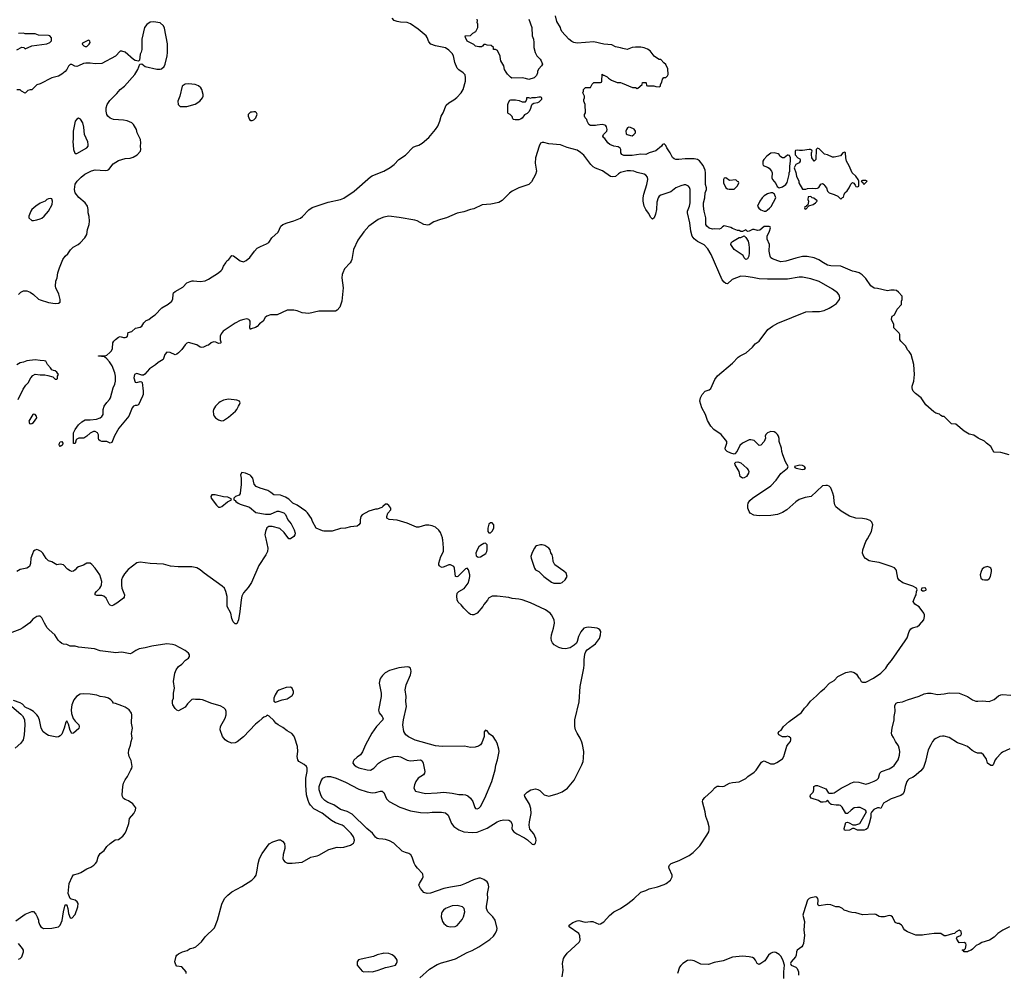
# Model space of a CAD drawing. Header units: inches. Extents: x 1793441 to 1900654, y 320892 to 470514.
# Tile 95 of 99: x 1865645 to 1877450, y 444804 to 456225. Entities that reach past the tile are written whole.
import ezdxf

# ---------------------------------------------------------------- set-up
doc = ezdxf.new("R2010")
doc.units = ezdxf.units.IN
doc.header["$MEASUREMENT"] = 0
for name, color, linetype in [('B8464', 7, 'Continuous'), ('B8465', 7, 'Continuous'), ('B8474', 7, 'Continuous'), ('B8475', 7, 'Continuous')]:
    doc.layers.add(name, color=color, linetype=linetype)

msp = doc.modelspace()

# ---------------------------------------------------------------- linework, layer by layer
at = {"layer": 'B8464', "color": 5}
for points, elevation in [([(1868595, 450000), (1868620, 449890), (1868616, 449850), (1868596, 449810), (1868510, 449682), (1868422, 449478), (1868383, 449417), (1868330, 449355), (1868310, 449312), (1868299, 449270), (1868286, 449130), (1868267, 449030), (1868250, 448982), (1868230, 448983), (1868205, 449005), (1868190, 449044), (1868175, 449110), (1868131, 449190), (1868131, 449310), (1868118, 449370), (1868099, 449410), (1868074, 449434), (1867855, 449590), (1867810, 449631), (1867770, 449653), (1867710, 449666), (1867544, 449664), (1867454, 449674), (1867370, 449698), (1867210, 449706), (1867090, 449723), (1867050, 449714), (1866947, 449633), (1866900, 449580), (1866877, 449543), (1866867, 449510), (1866866, 449446), (1866870, 449410), (1866900, 449330), (1866897, 449303), (1866888, 449290), (1866810, 449230), (1866770, 449205), (1866750, 449199), (1866730, 449205), (1866718, 449218), (1866680, 449290), (1866654, 449314), (1866630, 449322), (1866570, 449322), (1866550, 449330), (1866551, 449350), (1866565, 449370), (1866605, 449410), (1866619, 449430), (1866626, 449450), (1866628, 449490), (1866619, 449530), (1866604, 449570), (1866550, 449650), (1866510, 449694), (1866490, 449709), (1866450, 449709), (1866410, 449687), (1866350, 449665), (1866328, 449652), (1866311, 449630), (1866290, 449614), (1866270, 449609), (1866250, 449617), (1866219, 449639), (1866170, 449689), (1866130, 449699), (1866090, 449689), (1866030, 449724), (1865990, 449737), (1865964, 449764), (1865921, 449830), (1865902, 449850), (1865870, 449867), (1865850, 449872), (1865830, 449867), (1865810, 449853), (1865797, 449823), (1865780, 449770), (1865776, 449704), (1865761, 449670), (1865730, 449649), (1865650, 449634), (1865610, 449610)], 320), ([(1867642, 444790), (1867639, 444810), (1867590, 444869), (1867530, 444878), (1867515, 444895), (1867505, 444930), (1867521, 444999), (1867530, 445011), (1867550, 445026), (1867598, 445050), (1867653, 445067), (1867690, 445091), (1867730, 445099), (1867755, 445110), (1867824, 445170), (1867869, 445230), (1867982, 445338), (1868016, 445430), (1868070, 445622), (1868102, 445690), (1868139, 445730), (1868190, 445767), (1868310, 445833), (1868429, 445910), (1868461, 445939), (1868478, 445970), (1868492, 446030), (1868503, 446110), (1868521, 446170), (1868553, 446230), (1868637, 446343), (1868678, 446370), (1868750, 446391), (1868770, 446391), (1868797, 446377), (1868818, 446350), (1868825, 446310), (1868825, 446290), (1868803, 446217), (1868801, 446170), (1868807, 446147), (1868822, 446130), (1868854, 446114), (1868910, 446111), (1869030, 446125), (1869137, 446183), (1869170, 446194), (1869210, 446199), (1869230, 446208), (1869350, 446276), (1869450, 446304), (1869490, 446301), (1869530, 446304), (1869610, 446328), (1869648, 446352), (1869656, 446370), (1869658, 446390), (1869648, 446430), (1869619, 446470), (1869534, 446554), (1869510, 446570), (1869430, 446596), (1869383, 446623), (1869270, 446713), (1869170, 446765), (1869130, 446808), (1869117, 446830), (1869103, 446863), (1869085, 446930), (1869074, 447046), (1869076, 447130), (1869090, 447210), (1869092, 447252), (1869084, 447270), (1869057, 447297), (1868993, 447333), (1868979, 447350), (1868973, 447390), (1868978, 447450), (1868974, 447510), (1868944, 447610), (1868930, 447639), (1868907, 447667), (1868850, 447699), (1868800, 447740), (1868742, 447770), (1868715, 447790), (1868690, 447822), (1868635, 447875), (1868610, 447886), (1868594, 447870), (1868570, 447862), (1868550, 447849), (1868511, 447810), (1868470, 447779), (1868330, 447627), (1868254, 447566), (1868230, 447554), (1868190, 447550), (1868135, 447570), (1868110, 447590), (1868077, 447630), (1868049, 447710), (1868054, 447750), (1868109, 447850), (1868119, 447890), (1868122, 447930), (1868114, 447954), (1868094, 447974), (1868050, 447999), (1867950, 448026), (1867838, 448070), (1867810, 448076), (1867754, 448074), (1867730, 448079), (1867710, 448074), (1867656, 448024), (1867630, 447982), (1867550, 447938), (1867530, 447946), (1867510, 447966), (1867482, 448010), (1867475, 448030), (1867476, 448064), (1867489, 448090), (1867489, 448150), (1867502, 448210), (1867489, 448290), (1867505, 448390), (1867521, 448430), (1867549, 448470), (1867590, 448499), (1867633, 448547), (1867669, 448571), (1867679, 448590), (1867679, 448610), (1867669, 448630), (1867630, 448663), (1867510, 448725), (1867475, 448735), (1867410, 448742), (1867230, 448715), (1867150, 448694), (1867077, 448683), (1867038, 448662), (1866991, 448629), (1866970, 448624), (1866870, 448643), (1866790, 448635), (1866770, 448637), (1866610, 448660), (1866543, 448683), (1866350, 448704), (1866310, 448714), (1866250, 448716), (1866210, 448736), (1866170, 448739), (1866150, 448746), (1866125, 448765), (1866106, 448786), (1866065, 448850), (1865998, 448910), (1865976, 448936), (1865943, 448990), (1865910, 449055), (1865890, 449075), (1865870, 449075), (1865850, 449069), (1865803, 449037), (1865765, 448995), (1865684, 448936), (1865645, 448915), (1865456, 448844)], 340), ([(1870000, 448368), (1869996, 448364), (1869971, 448330), (1869961, 448310), (1869954, 448270), (1869978, 448150), (1869978, 448110), (1869945, 447946), (1869953, 447913), (1869991, 447870), (1870000, 447854)], 340), ([(1865597, 445423), (1865710, 445501), (1865790, 445532), (1865810, 445532), (1865840, 445500), (1865856, 445470), (1865871, 445430), (1865871, 445410), (1865885, 445370), (1865898, 445350), (1865917, 445337), (1865930, 445331), (1866030, 445334), (1866110, 445351), (1866131, 445369), (1866155, 445425), (1866170, 445530), (1866190, 445614), (1866210, 445614), (1866211, 445611), (1866223, 445570), (1866230, 445510), (1866250, 445458), (1866270, 445455), (1866310, 445496), (1866341, 445590), (1866345, 445630), (1866335, 445650), (1866310, 445669), (1866261, 445681), (1866249, 445689), (1866227, 445750), (1866239, 445870), (1866272, 445950), (1866290, 445971), (1866350, 445988), (1866378, 446002), (1866450, 446044), (1866496, 446064), (1866532, 446088), (1866553, 446107), (1866569, 446130), (1866586, 446190), (1866610, 446227), (1866657, 446263), (1866690, 446311), (1866729, 446350), (1866789, 446391), (1866830, 446396), (1866883, 446437), (1866909, 446471), (1866925, 446510), (1866953, 446590), (1866962, 446650), (1867012, 446708), (1867034, 446750), (1867036, 446776), (1867003, 446823), (1866950, 446861), (1866910, 446874), (1866890, 446889), (1866877, 446910), (1866873, 446933), (1866880, 447030), (1866890, 447070), (1866908, 447112), (1866936, 447150), (1866979, 447230), (1866989, 447250), (1866993, 447270), (1866983, 447343), (1866959, 447390), (1866949, 447430), (1866952, 447470), (1866973, 447527), (1866980, 447570), (1866992, 447610), (1866987, 447667), (1866996, 447730), (1866987, 447793), (1866989, 447890), (1866984, 447910), (1866959, 447950), (1866910, 447981), (1866870, 447999), (1866793, 448027), (1866769, 448029), (1866758, 448050), (1866738, 448070), (1866710, 448089), (1866670, 448102), (1866610, 448109), (1866570, 448125), (1866490, 448139), (1866410, 448144), (1866370, 448137), (1866324, 448110), (1866293, 448070), (1866270, 448010), (1866261, 447950), (1866266, 447906), (1866286, 447846), (1866310, 447815), (1866354, 447770), (1866357, 447750), (1866352, 447728), (1866290, 447673), (1866270, 447667), (1866250, 447702), (1866230, 447778), (1866210, 447818), (1866196, 447804), (1866179, 447730), (1866150, 447661), (1866130, 447638), (1866110, 447627), (1866090, 447625), (1866050, 447630), (1865990, 447645), (1865970, 447655), (1865928, 447688), (1865903, 447730), (1865881, 447830), (1865867, 447870), (1865850, 447893), (1865810, 447929), (1865770, 447956), (1865710, 447983), (1865677, 448017), (1865650, 448033), (1865570, 448061)], 360), ([(1865551, 447990), (1865659, 447899), (1865678, 447878), (1865696, 447850), (1865702, 447830), (1865705, 447770), (1865699, 447650), (1865688, 447590), (1865660, 447550), (1865590, 447492)], 360), ([(1870000, 447840), (1869998, 447830), (1869921, 447750), (1869865, 447670), (1869790, 447530), (1869753, 447447), (1869730, 447410), (1869690, 447382), (1869652, 447348), (1869642, 447330), (1869640, 447310), (1869653, 447290), (1869679, 447270), (1869710, 447257), (1869810, 447232), (1869850, 447229), (1869889, 447250), (1869945, 447310), (1869971, 447329), (1870000, 447342)], 340), ([(1870000, 446399), (1869950, 446403), (1869929, 446409), (1869910, 446424), (1869874, 446474), (1869808, 446528), (1869630, 446699), (1869570, 446733), (1869490, 446758), (1869411, 446810), (1869340, 446840), (1869303, 446863), (1869277, 446890), (1869259, 446919), (1869236, 446990), (1869236, 447030), (1869260, 447100), (1869280, 447130), (1869310, 447149), (1869330, 447153), (1869370, 447150), (1869440, 447130), (1869550, 447084), (1869710, 447000), (1869810, 446966), (1869870, 446957), (1869910, 446961), (1869970, 446976), (1869990, 446976), (1870000, 446967)], 320), ([(1865630, 444963), (1865649, 444971), (1865669, 444991), (1865689, 445050), (1865689, 445070), (1865679, 445090), (1865629, 445150)], 360), ([(1870000, 445029), (1869930, 445012), (1869887, 444993), (1869737, 444963), (1869707, 444953), (1869697, 444943), (1869691, 444929), (1869691, 444890), (1869750, 444816), (1869770, 444811), (1869830, 444814), (1869870, 444811), (1869930, 444827), (1870000, 444851)], 340)]:
    msp.add_lwpolyline(points, dxfattribs=dict(at, elevation=elevation))
at = {"layer": 'B8464', "color": 5, "elevation": 340}
msp.add_lwpolyline([(1868890, 448224), (1868841, 448219), (1868750, 448185), (1868731, 448170), (1868706, 448130), (1868692, 448090), (1868693, 448053), (1868710, 448042), (1868790, 448071), (1868850, 448081), (1868910, 448121), (1868929, 448150), (1868929, 448170), (1868910, 448209)], close=True, dxfattribs=at)
at = {"layer": 'B8465', "color": 5}
for points, elevation in [([(1865629, 452931), (1865660, 452960), (1865690, 452973), (1865730, 452976), (1865770, 452960), (1865810, 452930), (1865870, 452875), (1865890, 452865), (1865990, 452835), (1866070, 452822), (1866110, 452825), (1866130, 452838), (1866131, 452870), (1866115, 452935), (1866078, 453010), (1866073, 453030), (1866078, 453090), (1866092, 453130), (1866102, 453190), (1866120, 453250), (1866162, 453350), (1866190, 453391), (1866223, 453417), (1866254, 453466), (1866284, 453496), (1866344, 453530), (1866369, 453550), (1866425, 453610), (1866449, 453650), (1866459, 453710), (1866479, 453770), (1866481, 453810), (1866476, 453864), (1866467, 453910), (1866466, 453950), (1866456, 453990), (1866430, 454030), (1866354, 454094), (1866310, 454150), (1866301, 454190), (1866310, 454253), (1866332, 454290), (1866381, 454339), (1866427, 454373), (1866505, 454415), (1866550, 454426), (1866670, 454417), (1866698, 454422), (1866712, 454430), (1866764, 454496), (1866830, 454539), (1866910, 454562), (1866970, 454564), (1867004, 454576), (1867054, 454606), (1867093, 454650), (1867097, 454670), (1867093, 454710), (1867097, 454750), (1867095, 454790), (1867055, 454870), (1867047, 454907), (1867009, 454970), (1866988, 454990), (1866932, 455012), (1866890, 455020), (1866770, 455030), (1866730, 455044), (1866701, 455070), (1866688, 455090), (1866680, 455130), (1866681, 455170), (1866695, 455210), (1866725, 455255), (1866810, 455341), (1866850, 455387), (1866901, 455430), (1867025, 455570), (1867062, 455630), (1867087, 455693), (1867110, 455694), (1867150, 455665), (1867290, 455631), (1867329, 455631), (1867345, 455635), (1867375, 455665), (1867390, 455690), (1867414, 455790), (1867418, 455830), (1867415, 455935), (1867382, 456122), (1867369, 456150), (1867330, 456189), (1867250, 456199), (1867210, 456194), (1867170, 456169), (1867143, 456130), (1867111, 455990), (1867111, 455869), (1867103, 455837), (1867091, 455810), (1867082, 455738), (1867070, 455726), (1867030, 455735), (1867010, 455749), (1866910, 455835), (1866870, 455849), (1866850, 455849), (1866793, 455787), (1866630, 455701), (1866550, 455696), (1866490, 455704), (1866437, 455703), (1866410, 455699), (1866350, 455670), (1866330, 455665), (1866306, 455666), (1866270, 455689), (1866250, 455689), (1866230, 455669), (1866211, 455630), (1866190, 455605), (1866150, 455573), (1866110, 455549), (1866031, 455529), (1865890, 455455), (1865850, 455446), (1865790, 455386), (1865770, 455386), (1865744, 455376), (1865710, 455346), (1865668, 455368), (1865650, 455386), (1865610, 455386)], 320), ([(1865610, 455862), (1865670, 455894), (1865694, 455890), (1865710, 455874), (1865790, 455912), (1865970, 455934), (1866006, 455950), (1866026, 455970), (1866027, 456007), (1866006, 456030), (1865990, 456035), (1865870, 456038), (1865830, 456055), (1865710, 456055), (1865690, 456062), (1865630, 456059)], 320), ([(1870000, 453854), (1869944, 453830), (1869832, 453748), (1869770, 453680), (1869698, 453582), (1869648, 453470), (1869628, 453352), (1869619, 453330), (1869606, 453310), (1869541, 453239), (1869518, 453190), (1869511, 453170), (1869509, 453130), (1869524, 453010), (1869507, 452850), (1869482, 452778), (1869450, 452742), (1869430, 452731), (1869411, 452729), (1869230, 452730), (1869110, 452703), (1869030, 452712), (1868970, 452734), (1868930, 452742), (1868850, 452742), (1868730, 452686), (1868650, 452686), (1868608, 452672), (1868586, 452654), (1868565, 452610), (1868521, 452579), (1868492, 452548), (1868470, 452535), (1868421, 452519), (1868410, 452509), (1868402, 452530), (1868407, 452590), (1868406, 452610), (1868401, 452621), (1868392, 452632), (1868370, 452637), (1868332, 452630), (1868290, 452619), (1868230, 452588), (1868085, 452490), (1868061, 452459), (1868048, 452430), (1868048, 452388), (1868058, 452362), (1868058, 452350), (1868053, 452347), (1868030, 452344), (1867998, 452358), (1867970, 452362), (1867939, 452350), (1867910, 452324), (1867890, 452321), (1867850, 452301), (1867830, 452297), (1867810, 452301), (1867769, 452329), (1867670, 452353), (1867650, 452346), (1867630, 452329), (1867590, 452270), (1867550, 452230), (1867530, 452217), (1867509, 452209), (1867450, 452235), (1867410, 452238), (1867385, 452210), (1867365, 452150), (1867304, 452116), (1867273, 452087), (1867202, 452038), (1867146, 451974), (1867130, 451964), (1867110, 451962), (1867050, 451984), (1867030, 451977), (1867023, 451970), (1867015, 451930), (1867030, 451881), (1867050, 451875), (1867090, 451886), (1867105, 451885), (1867110, 451885), (1867114, 451874), (1867126, 451770), (1867125, 451730), (1867119, 451710), (1867070, 451609), (1867050, 451599), (1867030, 451598), (1867011, 451590), (1866994, 451570), (1866953, 451470), (1866834, 451326), (1866783, 451237), (1866750, 451158), (1866730, 451148), (1866689, 451169), (1866631, 451169), (1866610, 451175), (1866595, 451190), (1866589, 451210), (1866588, 451248), (1866578, 451270), (1866550, 451288), (1866530, 451289), (1866490, 451269), (1866448, 451232), (1866413, 451207), (1866352, 451208), (1866330, 451198), (1866322, 451190), (1866310, 451146), (1866290, 451146), (1866290, 451270), (1866309, 451310), (1866350, 451368), (1866390, 451403), (1866430, 451427), (1866490, 451427), (1866566, 451434), (1866610, 451451), (1866630, 451467), (1866644, 451490), (1866646, 451550), (1866657, 451590), (1866690, 451635), (1866723, 451670), (1866733, 451690), (1866765, 451810), (1866785, 451855), (1866794, 451890), (1866794, 451950), (1866786, 451990), (1866754, 452074), (1866723, 452123), (1866690, 452159), (1866662, 452182), (1866589, 452191), (1866590, 452194), (1866604, 452196), (1866670, 452194), (1866690, 452203), (1866725, 452235), (1866745, 452255), (1866757, 452283), (1866763, 452350), (1866773, 452370), (1866793, 452390), (1866830, 452420), (1866850, 452427), (1866890, 452415), (1866910, 452415), (1866920, 452420), (1866936, 452430), (1866947, 452473), (1866990, 452487), (1867033, 452527), (1867090, 452538), (1867109, 452551), (1867133, 452590), (1867150, 452607), (1867163, 452617), (1867194, 452630), (1867235, 452665), (1867270, 452685), (1867350, 452770), (1867426, 452814), (1867469, 452850), (1867482, 452878), (1867484, 452930), (1867490, 452950), (1867510, 452968), (1867600, 453020), (1867650, 453070), (1867688, 453088), (1867713, 453093), (1867730, 453096), (1867810, 453087), (1867870, 453096), (1867910, 453115), (1868030, 453190), (1868062, 453218), (1868073, 453230), (1868090, 453270), (1868117, 453310), (1868127, 453333), (1868151, 453349), (1868190, 453398), (1868210, 453396), (1868290, 453333), (1868330, 453324), (1868361, 453339), (1868405, 453375), (1868458, 453450), (1868490, 453486), (1868530, 453507), (1868604, 453536), (1868630, 453553), (1868667, 453610), (1868742, 453678), (1868777, 453750), (1868800, 453770), (1868850, 453790), (1868930, 453813), (1869010, 453847), (1869035, 453865), (1869110, 453947), (1869150, 453972), (1869344, 454036), (1869490, 454069), (1869530, 454085), (1869654, 454170), (1869850, 454341), (1869870, 454353), (1870000, 454404)], 280), ([(1865627, 451670), (1865686, 451794), (1865718, 451842), (1865747, 451873), (1865777, 451930), (1865801, 451959), (1865830, 451975), (1865890, 451967), (1865946, 451966), (1865981, 451961), (1866042, 451942), (1866070, 451914), (1866090, 451914), (1866096, 451924), (1866098, 451950), (1866108, 451970), (1866090, 451998), (1866070, 452015), (1866050, 452018), (1866030, 452028), (1866015, 452050), (1865977, 452090), (1865959, 452130), (1865937, 452137), (1865890, 452138), (1865830, 452147), (1865730, 452134), (1865690, 452118), (1865650, 452110), (1865610, 452089)], 320), ([(1870000, 450389), (1869985, 450375), (1869930, 450355), (1869910, 450355), (1869830, 450333), (1869751, 450290), (1869736, 450270), (1869725, 450230), (1869725, 450190), (1869712, 450170), (1869690, 450154), (1869610, 450144), (1869550, 450129), (1869490, 450124), (1869390, 450093), (1869293, 450093), (1869277, 450097), (1869198, 450130), (1869155, 450210), (1869143, 450243), (1869094, 450314), (1869074, 450334), (1868970, 450404), (1868918, 450430), (1868870, 450478), (1868830, 450502), (1868770, 450524), (1868690, 450529), (1868657, 450557), (1868619, 450579), (1868527, 450607), (1868478, 450630), (1868455, 450655), (1868439, 450730), (1868417, 450757), (1868406, 450766), (1868352, 450788), (1868310, 450798), (1868292, 450770), (1868299, 450730), (1868301, 450650), (1868291, 450590), (1868290, 450546), (1868275, 450525), (1868232, 450508), (1868214, 450490), (1868214, 450470), (1868230, 450462), (1868238, 450450), (1868266, 450430), (1868290, 450417), (1868399, 450379), (1868477, 450317), (1868590, 450298), (1868650, 450296), (1868730, 450331), (1868750, 450331), (1868811, 450311), (1868830, 450292), (1868859, 450230), (1868901, 450181), (1868937, 450110), (1868947, 450070), (1868943, 450050), (1868930, 450029), (1868890, 450001), (1868870, 450003), (1868816, 450076), (1868763, 450123), (1868670, 450149), (1868630, 450147), (1868609, 450131), (1868590, 450090), (1868585, 450050), (1868595, 450000)], 320)]:
    msp.add_lwpolyline(points, dxfattribs=dict(at, elevation=elevation))
for points, elevation in [([(1866470, 455978), (1866398, 455942), (1866394, 455930), (1866414, 455910), (1866430, 455902), (1866450, 455905), (1866478, 455930), (1866488, 455950), (1866487, 455967), (1866476, 455976)], 320), ([(1867670, 455458), (1867628, 455452), (1867591, 455429), (1867563, 455310), (1867541, 455250), (1867545, 455210), (1867570, 455185), (1867650, 455184), (1867750, 455213), (1867805, 455250), (1867836, 455290), (1867843, 455310), (1867843, 455330), (1867830, 455388), (1867816, 455410), (1867790, 455432), (1867750, 455449)], 320), ([(1868450, 455122), (1868430, 455115), (1868410, 455115), (1868385, 455090), (1868385, 455070), (1868398, 455030), (1868417, 455017), (1868430, 455016), (1868450, 455025), (1868475, 455050), (1868492, 455092), (1868482, 455110), (1868470, 455119)], 320), ([(1866350, 455044), (1866330, 455034), (1866311, 455010), (1866284, 454890), (1866285, 454790), (1866280, 454770), (1866289, 454670), (1866306, 454626), (1866310, 454622), (1866330, 454622), (1866450, 454688), (1866464, 454710), (1866467, 454730), (1866460, 454760), (1866423, 454850), (1866415, 454935), (1866403, 454990), (1866374, 455034)], 340), ([(1866010, 454082), (1865990, 454079), (1865972, 454070), (1865950, 454049), (1865890, 454024), (1865838, 453990), (1865791, 453950), (1865778, 453930), (1865754, 453870), (1865754, 453850), (1865790, 453818), (1865810, 453818), (1865850, 453827), (1865890, 453836), (1865910, 453846), (1865939, 453870), (1865992, 453928), (1866033, 454010), (1866039, 454050), (1866030, 454078)], 340), ([(1868150, 451676), (1868090, 451662), (1868050, 451644), (1868031, 451630), (1867994, 451590), (1867967, 451550), (1867963, 451530), (1867967, 451490), (1867976, 451470), (1867991, 451450), (1868030, 451426), (1868063, 451417), (1868090, 451418), (1868150, 451461), (1868233, 451530), (1868250, 451550), (1868268, 451592), (1868281, 451610), (1868289, 451630), (1868282, 451650), (1868250, 451665)], 320), ([(1865810, 451497), (1865801, 451490), (1865756, 451410), (1865762, 451382), (1865770, 451378), (1865790, 451382), (1865810, 451395), (1865849, 451450), (1865845, 451470), (1865830, 451492)], 320), ([(1866130, 451109), (1866120, 451120), (1866118, 451130), (1866123, 451150), (1866130, 451164), (1866150, 451170), (1866162, 451150), (1866158, 451130), (1866150, 451119)], 280), ([(1867950, 450529), (1867935, 450510), (1867939, 450490), (1868003, 450403), (1868030, 450382), (1868050, 450379), (1868070, 450388), (1868137, 450443), (1868186, 450470), (1868182, 450482), (1868140, 450500), (1868090, 450506), (1867990, 450527)], 320)]:
    msp.add_lwpolyline(points, close=True, dxfattribs=dict(at, elevation=elevation))
at = {"layer": 'B8474', "color": 5}
for points, elevation in [([(1870000, 446967), (1870010, 446959), (1870042, 446882), (1870075, 446850), (1870204, 446784), (1870330, 446740), (1870450, 446720), (1870530, 446718), (1870590, 446724), (1870704, 446724), (1870750, 446715), (1870780, 446690), (1870821, 446590), (1870851, 446551), (1870910, 446512), (1870970, 446490), (1871070, 446480), (1871130, 446484), (1871250, 446532), (1871370, 446607), (1871410, 446626), (1871450, 446633), (1871510, 446630), (1871530, 446616), (1871544, 446590), (1871549, 446570), (1871546, 446530), (1871553, 446510), (1871570, 446490), (1871604, 446464), (1871698, 446418), (1871733, 446393), (1871790, 446339), (1871810, 446335), (1871830, 446352), (1871836, 446384), (1871834, 446410), (1871810, 446465), (1871762, 446522), (1871753, 446570), (1871757, 446610), (1871778, 446710), (1871775, 446770), (1871758, 446818), (1871701, 446910), (1871699, 446930), (1871703, 446937), (1871730, 446963), (1871775, 446990), (1871830, 447003), (1871857, 446997), (1871883, 446983), (1871932, 446930), (1871990, 446915), (1872090, 446942), (1872150, 446967), (1872213, 447010), (1872292, 447108), (1872386, 447290), (1872399, 447330), (1872406, 447370), (1872407, 447450), (1872394, 447534), (1872385, 447565), (1872364, 447610), (1872327, 447670), (1872310, 447710), (1872301, 447750), (1872302, 447830), (1872352, 448048), (1872364, 448230), (1872410, 448450), (1872414, 448490), (1872412, 448550), (1872421, 448619), (1872433, 448650), (1872450, 448670), (1872550, 448743), (1872595, 448805), (1872609, 448850), (1872614, 448890), (1872602, 448910), (1872584, 448924), (1872569, 448929), (1872470, 448942), (1872440, 448940), (1872410, 448930), (1872373, 448887), (1872345, 448830), (1872330, 448770), (1872319, 448750), (1872294, 448726), (1872246, 448694), (1872190, 448683), (1872150, 448685), (1872110, 448697), (1872053, 448730), (1872033, 448753), (1872020, 448780), (1872016, 448810), (1872021, 448850), (1872046, 448930), (1872056, 448990), (1872052, 449030), (1872021, 449090), (1872003, 449110), (1871950, 449150), (1871770, 449234), (1871670, 449268), (1871630, 449277), (1871550, 449287), (1871510, 449298), (1871370, 449315), (1871310, 449312), (1871266, 449290), (1871253, 449267), (1871210, 449215), (1871196, 449190), (1871130, 449108), (1871091, 449089), (1871070, 449089), (1871050, 449095), (1871028, 449110), (1870969, 449170), (1870939, 449210), (1870902, 449242), (1870889, 449270), (1870885, 449315), (1870889, 449350), (1870909, 449371), (1870973, 449407), (1871021, 449470), (1871035, 449510), (1871041, 449550), (1871041, 449570), (1871024, 449630), (1871010, 449649), (1870990, 449642), (1870898, 449550), (1870884, 449544), (1870869, 449550), (1870859, 449650), (1870849, 449670), (1870809, 449689), (1870790, 449689), (1870735, 449664), (1870710, 449659), (1870690, 449665), (1870677, 449677), (1870669, 449690), (1870669, 449711), (1870696, 449790), (1870725, 449850), (1870726, 449894), (1870718, 449990), (1870716, 450000)], 320), ([(1872148, 444750), (1872162, 444830), (1872152, 444910), (1872166, 444970), (1872176, 444990), (1872210, 445035), (1872353, 445167), (1872364, 445190), (1872362, 445242), (1872349, 445269), (1872234, 445350), (1872234, 445370), (1872278, 445402), (1872330, 445421), (1872350, 445424), (1872426, 445406), (1872490, 445415), (1872515, 445415), (1872590, 445383), (1872610, 445385), (1872650, 445410), (1872716, 445484), (1872770, 445529), (1872850, 445570), (1872938, 445630), (1873010, 445687), (1873090, 445764), (1873150, 445784), (1873190, 445804), (1873290, 445828), (1873370, 445858), (1873394, 445870), (1873449, 445910), (1873468, 445950), (1873469, 445970), (1873433, 446050), (1873429, 446070), (1873434, 446090), (1873455, 446110), (1873550, 446144), (1873670, 446205), (1873718, 446242), (1873798, 446322), (1873884, 446450), (1873906, 446490), (1873912, 446512), (1873910, 446550), (1873894, 446610), (1873871, 446671), (1873865, 446730), (1873832, 446848), (1873837, 446870), (1873861, 446899), (1873938, 446970), (1873982, 447018), (1874006, 447034), (1874030, 447037), (1874070, 447030), (1874090, 447035), (1874155, 447070), (1874190, 447079), (1874270, 447086), (1874350, 447126), (1874376, 447150), (1874450, 447202), (1874474, 447226), (1874537, 447323), (1874550, 447332), (1874570, 447338), (1874645, 447305), (1874670, 447302), (1874690, 447305), (1874721, 447319), (1874790, 447364), (1874808, 447392), (1874844, 447516), (1874859, 447541), (1874886, 447570), (1874892, 447590), (1874889, 447610), (1874870, 447629), (1874850, 447634), (1874830, 447629), (1874790, 447629), (1874746, 447650), (1874738, 447670), (1874748, 447690), (1874773, 447707), (1874802, 447750), (1874870, 447813), (1875020, 447920), (1875054, 447970), (1875090, 448005), (1875125, 448055), (1875200, 448120), (1875249, 448170), (1875295, 448205), (1875354, 448270), (1875410, 448303), (1875455, 448350), (1875550, 448399), (1875611, 448411), (1875650, 448398), (1875677, 448377), (1875700, 448340), (1875712, 448330), (1875734, 448290), (1875750, 448282), (1875790, 448282), (1875882, 448330), (1875970, 448391), (1875991, 448409), (1876028, 448452), (1876053, 448490), (1876097, 448543), (1876262, 448778), (1876284, 448816), (1876310, 448890), (1876330, 448921), (1876350, 448933), (1876410, 448951), (1876433, 448970), (1876484, 449030), (1876493, 449070), (1876493, 449090), (1876486, 449110), (1876430, 449184), (1876376, 449216), (1876358, 449250), (1876382, 449310), (1876395, 449330), (1876398, 449370), (1876406, 449390), (1876398, 449410), (1876355, 449435), (1876235, 449475), (1876190, 449504), (1876173, 449530), (1876159, 449619), (1876154, 449630), (1876132, 449652), (1876095, 449670), (1875950, 449718), (1875868, 449728), (1875830, 449738), (1875787, 449767), (1875766, 449790), (1875751, 449830), (1875752, 449870), (1875790, 449968), (1875808, 450000)], 280), ([(1870000, 447342), (1870070, 447374), (1870130, 447390), (1870170, 447394), (1870209, 447389), (1870290, 447348), (1870330, 447341), (1870452, 447350), (1870470, 447338), (1870482, 447310), (1870501, 447210), (1870499, 447190), (1870486, 447170), (1870424, 447130), (1870393, 447090), (1870377, 447050), (1870371, 447010), (1870390, 446976), (1870510, 446946), (1870650, 446954), (1870730, 446964), (1870830, 446953), (1870910, 446936), (1870957, 446937), (1870990, 446932), (1871019, 446919), (1871050, 446890), (1871078, 446850), (1871100, 446780), (1871110, 446767), (1871130, 446765), (1871150, 446774), (1871170, 446791), (1871222, 446890), (1871305, 447090), (1871345, 447230), (1871352, 447288), (1871374, 447350), (1871392, 447450), (1871390, 447478), (1871370, 447550), (1871350, 447589), (1871322, 447630), (1871278, 447658), (1871250, 447698), (1871230, 447706), (1871213, 447687), (1871212, 447630), (1871185, 447555), (1871171, 447530), (1871146, 447514), (1871105, 447505), (1871050, 447501), (1870976, 447516), (1870710, 447510), (1870630, 447518), (1870388, 447588), (1870306, 447626), (1870275, 447650), (1870252, 447690), (1870238, 447770), (1870245, 447830), (1870281, 447990), (1870276, 448050), (1870277, 448110), (1870267, 448190), (1870270, 448210), (1870280, 448250), (1870331, 448370), (1870338, 448410), (1870335, 448435), (1870329, 448450), (1870310, 448461), (1870290, 448466), (1870190, 448456), (1870079, 448421), (1870027, 448393), (1870000, 448368)], 340), ([(1877516, 447484), (1877430, 447445), (1877411, 447430), (1877355, 447370), (1877341, 447350), (1877315, 447290), (1877310, 447285), (1877290, 447283), (1877250, 447310), (1877238, 447358), (1877202, 447410), (1877178, 447430), (1877130, 447432), (1877102, 447442), (1877064, 447464), (1877007, 447510), (1876950, 447535), (1876890, 447554), (1876790, 447618), (1876730, 447635), (1876710, 447636), (1876678, 447630), (1876630, 447609), (1876610, 447596), (1876588, 447572), (1876570, 447530), (1876536, 447470), (1876506, 447330), (1876481, 447259), (1876450, 447221), (1876369, 447151), (1876350, 447138), (1876310, 447124), (1876292, 447108), (1876281, 447090), (1876261, 447030), (1876251, 446970), (1876237, 446943), (1876210, 446924), (1876095, 446885), (1876031, 446849), (1876002, 446830), (1875970, 446769), (1875950, 446778), (1875930, 446778), (1875884, 446756), (1875856, 446724), (1875851, 446709), (1875850, 446666), (1875830, 446588), (1875810, 446530), (1875790, 446515), (1875770, 446509), (1875710, 446507), (1875690, 446510), (1875650, 446529), (1875631, 446529), (1875592, 446510), (1875550, 446504), (1875535, 446510), (1875530, 446530), (1875550, 446602), (1875570, 446605), (1875590, 446598), (1875632, 446572), (1875670, 446571), (1875718, 446590), (1875798, 446730), (1875786, 446750), (1875720, 446780), (1875690, 446782), (1875650, 446775), (1875612, 446750), (1875570, 446708), (1875550, 446708), (1875506, 446786), (1875485, 446805), (1875470, 446809), (1875434, 446806), (1875374, 446814), (1875355, 446830), (1875348, 446848), (1875330, 446866), (1875311, 446849), (1875278, 446842), (1875250, 446843), (1875224, 446864), (1875135, 446890), (1875124, 446910), (1875125, 446930), (1875158, 446962), (1875167, 446990), (1875168, 447030), (1875190, 447045), (1875210, 447044), (1875310, 447002), (1875340, 446960), (1875350, 446952), (1875390, 446951), (1875410, 446956), (1875495, 447010), (1875575, 447050), (1875608, 447072), (1875650, 447088), (1875705, 447085), (1875790, 447061), (1875830, 447071), (1875890, 447095), (1875922, 447110), (1875941, 447130), (1875958, 447190), (1875978, 447210), (1876070, 447243), (1876110, 447266), (1876130, 447285), (1876176, 447350), (1876192, 447408), (1876197, 447450), (1876191, 447491), (1876181, 447521), (1876147, 447570), (1876121, 447621), (1876100, 447650), (1876096, 447670), (1876106, 447730), (1876131, 447830), (1876131, 447870), (1876140, 447930), (1876137, 448003), (1876152, 448030), (1876170, 448038), (1876230, 448046), (1876289, 448071), (1876430, 448114), (1876490, 448144), (1876530, 448152), (1876572, 448152), (1876650, 448135), (1876730, 448142), (1876790, 448156), (1876910, 448150), (1877010, 448112), (1877070, 448071), (1877110, 448056), (1877133, 448053), (1877190, 448058), (1877270, 448050), (1877330, 448076), (1877382, 448118), (1877410, 448130), (1877430, 448133), (1877530, 448126)], 260), ([(1870000, 447854), (1870002, 447850), (1870000, 447840)], 340), ([(1870443, 444737), (1870558, 444842), (1870650, 444898), (1870701, 444919), (1870790, 444940), (1870870, 444967), (1871010, 445041), (1871070, 445066), (1871150, 445108), (1871281, 445199), (1871324, 445236), (1871350, 445275), (1871366, 445310), (1871370, 445330), (1871345, 445430), (1871319, 445470), (1871256, 445530), (1871241, 445570), (1871241, 445599), (1871256, 445690), (1871253, 445750), (1871270, 445830), (1871261, 445870), (1871248, 445890), (1871210, 445916), (1871170, 445931), (1871150, 445932), (1871086, 445914), (1870990, 445868), (1870930, 445844), (1870810, 445826), (1870730, 445808), (1870570, 445753), (1870530, 445749), (1870490, 445762), (1870452, 445810), (1870432, 445850), (1870438, 445870), (1870475, 445930), (1870481, 445950), (1870479, 445979), (1870476, 445990), (1870414, 446054), (1870387, 446087), (1870374, 446114), (1870350, 446186), (1870333, 446213), (1870310, 446228), (1870270, 446239), (1870230, 446257), (1870131, 446351), (1870080, 446380), (1870030, 446396), (1870000, 446399)], 320), ([(1877511, 445350), (1877431, 445309), (1877371, 445270), (1877330, 445226), (1877271, 445190), (1877179, 445161), (1877150, 445141), (1877114, 445126), (1877070, 445082), (1877052, 445070), (1877021, 445059), (1877010, 445049), (1876990, 445048), (1876970, 445048), (1876962, 445062), (1876946, 445070), (1876950, 445074), (1876970, 445074), (1876986, 445090), (1876993, 445133), (1876988, 445150), (1876970, 445162), (1876910, 445158), (1876880, 445200), (1876878, 445210), (1876886, 445230), (1876918, 445242), (1876928, 445250), (1876935, 445265), (1876934, 445294), (1876910, 445308), (1876874, 445290), (1876852, 445268), (1876827, 445267), (1876750, 445242), (1876730, 445242), (1876690, 445269), (1876610, 445269), (1876490, 445255), (1876469, 445249), (1876390, 445249), (1876288, 445290), (1876258, 445310), (1876242, 445330), (1876230, 445358), (1876218, 445370), (1876190, 445388), (1876169, 445389), (1876143, 445403), (1876110, 445468), (1876090, 445482), (1876070, 445484), (1876011, 445469), (1875970, 445469), (1875950, 445475), (1875910, 445499), (1875890, 445502), (1875750, 445493), (1875670, 445519), (1875622, 445522), (1875590, 445529), (1875570, 445539), (1875529, 445549), (1875509, 445569), (1875470, 445589), (1875429, 445589), (1875370, 445615), (1875330, 445616), (1875230, 445602), (1875218, 445610), (1875216, 445616), (1875219, 445670), (1875214, 445690), (1875204, 445704), (1875190, 445709), (1875130, 445697), (1875111, 445689), (1875091, 445669), (1875041, 445519), (1875036, 445490), (1875054, 445414), (1875047, 445310), (1875056, 445250), (1875041, 445150), (1875035, 445130), (1875022, 445110), (1874967, 445070), (1874957, 445050), (1874954, 445010), (1874946, 444990), (1874894, 444930), (1874886, 444910), (1874893, 444890), (1874950, 444865), (1874968, 444848), (1874982, 444810), (1874984, 444770)], 280), ([(1870000, 444851), (1870030, 444861), (1870072, 444868), (1870149, 444891), (1870162, 444910), (1870169, 444930), (1870169, 444950), (1870159, 444970), (1870142, 444990), (1870110, 445013), (1870070, 445029), (1870012, 445032), (1870000, 445029)], 340), ([(1874805, 444730), (1874806, 444810), (1874813, 444890), (1874800, 444940), (1874774, 444994), (1874750, 445019), (1874710, 445040), (1874690, 445044), (1874670, 445041), (1874646, 445030), (1874623, 445010), (1874578, 444942), (1874530, 444908), (1874510, 444899), (1874488, 444908), (1874467, 444950), (1874450, 444969), (1874430, 444982), (1874390, 444991), (1874310, 444996), (1874190, 444984), (1874080, 444941), (1873970, 444920), (1873902, 444898), (1873810, 444900), (1873730, 444940), (1873690, 444949), (1873650, 444944), (1873597, 444910), (1873570, 444884), (1873556, 444864), (1873530, 444790)], 280)]:
    msp.add_lwpolyline(points, dxfattribs=dict(at, elevation=elevation))
for points, elevation in [([(1871230, 449948), (1871210, 449944), (1871170, 449921), (1871150, 449904), (1871128, 449870), (1871114, 449830), (1871119, 449799), (1871128, 449788), (1871142, 449782), (1871170, 449785), (1871233, 449827), (1871244, 449850), (1871249, 449870), (1871249, 449929)], 320), ([(1871910, 449929), (1871890, 449929), (1871843, 449917), (1871830, 449909), (1871816, 449890), (1871790, 449838), (1871775, 449790), (1871776, 449770), (1871787, 449747), (1871817, 449650), (1871831, 449631), (1871871, 449610), (1871930, 449551), (1872022, 449482), (1872050, 449471), (1872090, 449468), (1872129, 449471), (1872150, 449479), (1872184, 449510), (1872209, 449550), (1872195, 449590), (1872170, 449614), (1872062, 449690), (1872039, 449730), (1872038, 449778), (1872029, 449810), (1872014, 449834), (1872004, 449870), (1871989, 449890), (1871940, 449920)], 320), ([(1877250, 449669), (1877210, 449659), (1877184, 449636), (1877171, 449610), (1877161, 449570), (1877167, 449530), (1877190, 449515), (1877211, 449511), (1877250, 449511), (1877270, 449523), (1877285, 449550), (1877297, 449610), (1877297, 449630), (1877290, 449648), (1877278, 449658)], 280), ([(1876490, 449414), (1876462, 449410), (1876452, 449390), (1876470, 449378), (1876490, 449378), (1876510, 449386), (1876515, 449390), (1876508, 449410)], 280), ([(1870890, 445605), (1870830, 445601), (1870751, 445570), (1870725, 445550), (1870711, 445530), (1870702, 445510), (1870699, 445470), (1870715, 445415), (1870730, 445390), (1870770, 445357), (1870810, 445348), (1870865, 445355), (1870890, 445364), (1870950, 445439), (1870965, 445470), (1870981, 445530), (1870973, 445570), (1870954, 445590)], 340)]:
    msp.add_lwpolyline(points, close=True, dxfattribs=dict(at, elevation=elevation))
at = {"layer": 'B8475', "color": 5}
for points, elevation in [([(1870000, 454404), (1870010, 454408), (1870087, 454453), (1870133, 454490), (1870190, 454550), (1870270, 454600), (1870363, 454697), (1870390, 454710), (1870430, 454722), (1870470, 454744), (1870550, 454814), (1870631, 454909), (1870658, 454950), (1870682, 455010), (1870698, 455070), (1870721, 455110), (1870759, 455201), (1870789, 455230), (1870850, 455266), (1870886, 455294), (1870938, 455350), (1870961, 455390), (1870991, 455490), (1870991, 455530), (1870984, 455564), (1870961, 455590), (1870910, 455624), (1870890, 455644), (1870862, 455710), (1870846, 455790), (1870830, 455818), (1870790, 455861), (1870750, 455888), (1870631, 455911), (1870573, 455933), (1870550, 455961), (1870531, 456010), (1870518, 456030), (1870422, 456110), (1870330, 456175), (1870289, 456191), (1870210, 456195), (1870170, 456202), (1870136, 456216), (1870110, 456242)], 280), ([(1871751, 456230), (1871786, 456130), (1871791, 456031), (1871805, 455990), (1871811, 455950), (1871811, 455890), (1871826, 455830), (1871845, 455790), (1871885, 455750), (1871898, 455730), (1871912, 455690), (1871902, 455670), (1871870, 455638), (1871852, 455610), (1871852, 455590), (1871842, 455558), (1871814, 455530), (1871750, 455509), (1871710, 455522), (1871670, 455529), (1871546, 455526), (1871530, 455535), (1871492, 455572), (1871476, 455596), (1871459, 455630), (1871449, 455670), (1871415, 455730), (1871408, 455752), (1871407, 455787), (1871375, 455855), (1871350, 455866), (1871327, 455867), (1871326, 455890), (1871296, 455916), (1871250, 455918), (1871230, 455926), (1871210, 455926), (1871193, 455907), (1871180, 455900), (1871150, 455898), (1871110, 455909), (1871089, 455929), (1871010, 455968), (1870988, 456010), (1870987, 456033), (1871050, 456034), (1871076, 456064), (1871115, 456085), (1871138, 456130), (1871138, 456170), (1871128, 456190), (1871135, 456210), (1871128, 456232)], 260), ([(1877510, 451009), (1877410, 451035), (1877330, 451042), (1877315, 451055), (1877289, 451110), (1877235, 451150), (1877213, 451173), (1877135, 451210), (1877085, 451245), (1877030, 451256), (1876970, 451290), (1876870, 451374), (1876818, 451378), (1876730, 451468), (1876708, 451468), (1876690, 451478), (1876674, 451494), (1876630, 451509), (1876603, 451523), (1876510, 451609), (1876452, 451692), (1876384, 451744), (1876359, 451770), (1876349, 451790), (1876344, 451810), (1876345, 451830), (1876367, 451890), (1876375, 451970), (1876365, 452090), (1876333, 452210), (1876309, 452249), (1876289, 452269), (1876269, 452310), (1876208, 452370), (1876198, 452390), (1876198, 452450), (1876190, 452466), (1876126, 452530), (1876126, 452570), (1876098, 452630), (1876100, 452660), (1876106, 452670), (1876134, 452686), (1876165, 452755), (1876218, 452810), (1876218, 452850), (1876226, 452870), (1876226, 452910), (1876180, 452960), (1876157, 452977), (1876130, 452984), (1876090, 452984), (1876050, 452974), (1875930, 453001), (1875890, 453005), (1875850, 453033), (1875790, 453121), (1875745, 453165), (1875710, 453190), (1875670, 453204), (1875629, 453209), (1875490, 453269), (1875370, 453274), (1875330, 453284), (1875281, 453310), (1875227, 453347), (1875170, 453371), (1875086, 453386), (1875030, 453385), (1874950, 453368), (1874831, 453330), (1874770, 453323), (1874733, 453333), (1874670, 453359), (1874652, 453372), (1874643, 453390), (1874632, 453450), (1874635, 453530), (1874608, 453592), (1874608, 453630), (1874635, 453690), (1874646, 453730), (1874642, 453742), (1874630, 453746), (1874570, 453746), (1874520, 453700), (1874490, 453698), (1874450, 453709), (1874432, 453708), (1874390, 453688), (1874370, 453686), (1874350, 453706), (1874310, 453686), (1874290, 453686), (1874270, 453698), (1874250, 453698), (1874190, 453722), (1874170, 453734), (1874090, 453754), (1874070, 453742), (1874050, 453722), (1874030, 453714), (1873970, 453719), (1873950, 453715), (1873910, 453726), (1873882, 453750), (1873871, 453770), (1873870, 453850), (1873850, 453929), (1873843, 453990), (1873844, 454030), (1873858, 454090), (1873865, 454150), (1873878, 454190), (1873878, 454210), (1873866, 454250), (1873866, 454390), (1873863, 454423), (1873839, 454479), (1873795, 454535), (1873770, 454550), (1873730, 454558), (1873622, 454558), (1873548, 454548), (1873510, 454550), (1873490, 454556), (1873470, 454574), (1873445, 454630), (1873402, 454690), (1873390, 454718), (1873370, 454735), (1873350, 454728), (1873338, 454710), (1873270, 454653), (1873190, 454629), (1873152, 454610), (1873090, 454612), (1872990, 454595), (1872890, 454596), (1872866, 454610), (1872854, 454630), (1872852, 454670), (1872845, 454685), (1872820, 454700), (1872770, 454708), (1872719, 454730), (1872697, 454750), (1872662, 454802), (1872649, 454810), (1872638, 454830), (1872644, 454850), (1872685, 454890), (1872689, 454910), (1872682, 454942), (1872673, 454953), (1872661, 454961), (1872630, 454969), (1872570, 454962), (1872550, 454955), (1872490, 454955), (1872469, 454970), (1872448, 455010), (1872446, 455030), (1872426, 455050), (1872418, 455070), (1872418, 455090), (1872428, 455110), (1872426, 455210), (1872408, 455250), (1872408, 455270), (1872418, 455290), (1872418, 455310), (1872398, 455350), (1872406, 455370), (1872406, 455390), (1872430, 455414), (1872490, 455414), (1872507, 455453), (1872530, 455474), (1872610, 455474), (1872622, 455478), (1872626, 455490), (1872627, 455573), (1872642, 455562), (1872650, 455562), (1872690, 455542), (1872705, 455525), (1872742, 455502), (1872810, 455471), (1872850, 455471), (1872870, 455466), (1872992, 455412), (1873030, 455412), (1873050, 455402), (1873056, 455404), (1873106, 455450), (1873110, 455474), (1873150, 455474), (1873154, 455470), (1873158, 455438), (1873170, 455434), (1873247, 455433), (1873270, 455425), (1873310, 455422), (1873326, 455430), (1873328, 455450), (1873342, 455478), (1873350, 455514), (1873368, 455532), (1873390, 455534), (1873410, 455554), (1873418, 455570), (1873415, 455635), (1873390, 455686), (1873368, 455708), (1873330, 455746), (1873310, 455748), (1873290, 455758), (1873250, 455789), (1873202, 455850), (1873170, 455873), (1873130, 455889), (1873090, 455896), (1873030, 455897), (1872990, 455893), (1872930, 455866), (1872878, 455878), (1872850, 455889), (1872790, 455901), (1872743, 455923), (1872650, 455932), (1872530, 455958), (1872330, 455942), (1872290, 455950), (1872263, 455963), (1872230, 455990), (1872145, 456085), (1872133, 456110), (1872129, 456130), (1872085, 456205), (1872067, 456270)], 260), ([(1875808, 450000), (1875857, 450090), (1875874, 450170), (1875860, 450200), (1875840, 450220), (1875798, 450238), (1875750, 450245), (1875670, 450247), (1875592, 450272), (1875494, 450334), (1875430, 450385), (1875416, 450410), (1875410, 450450), (1875407, 450510), (1875396, 450550), (1875371, 450611), (1875350, 450634), (1875330, 450642), (1875310, 450642), (1875270, 450636), (1875136, 450510), (1875063, 450497), (1874990, 450473), (1874950, 450444), (1874844, 450350), (1874790, 450318), (1874730, 450292), (1874650, 450281), (1874510, 450275), (1874446, 450286), (1874404, 450310), (1874389, 450330), (1874373, 450370), (1874374, 450406), (1874379, 450430), (1874400, 450460), (1874429, 450490), (1874457, 450510), (1874576, 450584), (1874650, 450637), (1874715, 450705), (1874770, 450785), (1874829, 450831), (1874849, 450850), (1874858, 450870), (1874826, 450926), (1874793, 451010), (1874782, 451050), (1874780, 451090), (1874752, 451170), (1874750, 451206), (1874744, 451230), (1874730, 451253), (1874710, 451273), (1874690, 451285), (1874650, 451289), (1874612, 451270), (1874591, 451250), (1874582, 451230), (1874585, 451210), (1874571, 451170), (1874530, 451126), (1874510, 451122), (1874450, 451179), (1874410, 451189), (1874390, 451189), (1874310, 451150), (1874279, 451121), (1874247, 451053), (1874220, 451020), (1874210, 451015), (1874170, 451029), (1874129, 451049), (1874109, 451070), (1874104, 451090), (1874122, 451150), (1874122, 451170), (1874109, 451189), (1874057, 451250), (1873969, 451310), (1873930, 451350), (1873890, 451421), (1873867, 451490), (1873824, 451570), (1873810, 451610), (1873801, 451650), (1873803, 451670), (1873806, 451690), (1873826, 451730), (1873864, 451770), (1873912, 451788), (1873930, 451805), (1873979, 451910), (1874010, 451955), (1874192, 452108), (1874260, 452180), (1874283, 452197), (1874353, 452230), (1874430, 452301), (1874461, 452339), (1874510, 452370), (1874614, 452510), (1874670, 452549), (1874735, 452585), (1875070, 452722), (1875150, 452728), (1875234, 452726), (1875290, 452740), (1875350, 452767), (1875391, 452789), (1875436, 452824), (1875474, 452870), (1875478, 452890), (1875474, 452910), (1875466, 452930), (1875450, 452950), (1875390, 452993), (1875230, 453085), (1875130, 453118), (1875030, 453139), (1874990, 453138), (1874850, 453116), (1874610, 453113), (1874510, 453118), (1874430, 453136), (1874350, 453147), (1874291, 453149), (1874188, 453112), (1874130, 453057), (1874110, 453061), (1874090, 453079), (1874068, 453108), (1873935, 453410), (1873897, 453477), (1873850, 453527), (1873770, 453566), (1873730, 453598), (1873708, 453630), (1873691, 453691), (1873679, 453790), (1873651, 453910), (1873651, 453930), (1873676, 453990), (1873682, 454030), (1873683, 454190), (1873674, 454214), (1873662, 454230), (1873630, 454246), (1873610, 454245), (1873570, 454235), (1873510, 454209), (1873450, 454163), (1873330, 454123), (1873313, 454110), (1873299, 454090), (1873283, 454037), (1873279, 453950), (1873266, 453894), (1873250, 453848), (1873230, 453835), (1873210, 453855), (1873184, 453904), (1873150, 453950), (1873133, 453990), (1873120, 454050), (1873120, 454090), (1873128, 454132), (1873164, 454250), (1873174, 454310), (1873170, 454336), (1873150, 454362), (1873130, 454374), (1873050, 454392), (1873009, 454410), (1872970, 454415), (1872930, 454414), (1872848, 454392), (1872823, 454377), (1872790, 454347), (1872750, 454341), (1872730, 454347), (1872632, 454412), (1872547, 454447), (1872522, 454462), (1872493, 454490), (1872410, 454599), (1872370, 454633), (1872330, 454659), (1872210, 454693), (1872130, 454725), (1871990, 454738), (1871930, 454753), (1871910, 454754), (1871890, 454743), (1871872, 454708), (1871828, 454570), (1871825, 454505), (1871840, 454410), (1871829, 454370), (1871780, 454280), (1871748, 454250), (1871630, 454209), (1871550, 454170), (1871516, 454144), (1871430, 454058), (1871390, 454034), (1871294, 454014), (1871190, 454005), (1871090, 453956), (1871050, 453949), (1870970, 453923), (1870890, 453907), (1870761, 453850), (1870690, 453830), (1870610, 453800), (1870553, 453767), (1870537, 453763), (1870490, 453770), (1870410, 453813), (1870382, 453822), (1870195, 453855), (1870070, 453868), (1870010, 453858), (1870000, 453854)], 280), ([(1870716, 450000), (1870714, 450014), (1870690, 450076), (1870670, 450107), (1870630, 450141), (1870590, 450158), (1870550, 450164), (1870510, 450163), (1870430, 450141), (1870402, 450142), (1870291, 450189), (1870170, 450226), (1870073, 450233), (1870048, 450250), (1870048, 450268), (1870058, 450310), (1870094, 450350), (1870093, 450370), (1870070, 450402), (1870050, 450418), (1870030, 450418), (1870000, 450389)], 320)]:
    msp.add_lwpolyline(points, dxfattribs=dict(at, elevation=elevation))
for points, elevation in [([(1871630, 455026), (1871586, 455026), (1871566, 455030), (1871558, 455038), (1871550, 455066), (1871526, 455090), (1871502, 455102), (1871498, 455110), (1871499, 455210), (1871506, 455234), (1871521, 455259), (1871535, 455265), (1871590, 455265), (1871635, 455255), (1871670, 455241), (1871710, 455242), (1871726, 455270), (1871726, 455294), (1871747, 455293), (1871770, 455285), (1871790, 455291), (1871830, 455291), (1871870, 455302), (1871890, 455302), (1871897, 455297), (1871902, 455290), (1871902, 455270), (1871870, 455238), (1871854, 455230), (1871810, 455222), (1871791, 455209), (1871781, 455199), (1871767, 455150), (1871750, 455119), (1871730, 455101), (1871697, 455083), (1871670, 455046), (1871650, 455032)], 260), ([(1872950, 454935), (1872933, 454927), (1872919, 454910), (1872911, 454890), (1872916, 454856), (1872928, 454848), (1872970, 454836), (1872990, 454834), (1873010, 454847), (1873027, 454870), (1873029, 454890), (1873022, 454902), (1873012, 454912), (1872970, 454932)], 260), ([(1874689, 454629), (1874650, 454624), (1874604, 454590), (1874566, 454550), (1874556, 454530), (1874553, 454493), (1874558, 454478), (1874610, 454458), (1874630, 454445), (1874658, 454410), (1874665, 454390), (1874662, 454330), (1874672, 454310), (1874710, 454262), (1874727, 454227), (1874751, 454211), (1874790, 454221), (1874832, 454248), (1874847, 454273), (1874869, 454370), (1874869, 454390), (1874878, 454410), (1874878, 454470), (1874888, 454530), (1874888, 454570), (1874875, 454595), (1874860, 454600), (1874850, 454602), (1874812, 454570), (1874790, 454569), (1874759, 454590), (1874749, 454609), (1874737, 454617)], 260), ([(1875210, 454686), (1875193, 454667), (1875191, 454550), (1875170, 454529), (1875144, 454570), (1875138, 454610), (1875138, 454630), (1875146, 454650), (1875142, 454662), (1875128, 454668), (1875110, 454669), (1875030, 454655), (1874996, 454656), (1874970, 454662), (1874945, 454655), (1874942, 454650), (1874944, 454604), (1874974, 454570), (1874997, 454557), (1875002, 454550), (1875002, 454530), (1874991, 454509), (1874952, 454488), (1874932, 454450), (1874950, 454394), (1874958, 454350), (1874985, 454290), (1874985, 454270), (1875030, 454194), (1875070, 454192), (1875090, 454202), (1875150, 454205), (1875190, 454201), (1875210, 454206), (1875225, 454215), (1875250, 454254), (1875270, 454262), (1875291, 454251), (1875296, 454236), (1875318, 454210), (1875331, 454171), (1875340, 454160), (1875351, 454151), (1875411, 454131), (1875454, 454110), (1875490, 454074), (1875510, 454094), (1875522, 454098), (1875528, 454130), (1875538, 454150), (1875565, 454175), (1875589, 454210), (1875610, 454254), (1875628, 454272), (1875644, 454264), (1875662, 454242), (1875670, 454225), (1875690, 454222), (1875706, 454230), (1875706, 454290), (1875698, 454310), (1875670, 454349), (1875624, 454390), (1875590, 454475), (1875557, 454530), (1875548, 454570), (1875546, 454630), (1875538, 454638), (1875514, 454630), (1875486, 454594), (1875410, 454577), (1875390, 454577), (1875330, 454605), (1875294, 454614), (1875230, 454678)], 260), ([(1874110, 454328), (1874090, 454326), (1874085, 454310), (1874085, 454270), (1874112, 454210), (1874130, 454198), (1874150, 454192), (1874210, 454194), (1874250, 454234), (1874266, 454270), (1874262, 454282), (1874250, 454286), (1874230, 454306), (1874156, 454296)], 260), ([(1875790, 454298), (1875750, 454298), (1875734, 454290), (1875753, 454273), (1875758, 454258), (1875770, 454254), (1875806, 454290)], 260), ([(1874670, 454149), (1874650, 454149), (1874610, 454139), (1874570, 454115), (1874545, 454090), (1874518, 454050), (1874492, 453990), (1874505, 453965), (1874530, 453945), (1874570, 453931), (1874590, 453931), (1874610, 453946), (1874636, 453964), (1874654, 453986), (1874709, 454090), (1874694, 454134)], 260), ([(1875130, 454106), (1875098, 454102), (1875094, 454070), (1875102, 454050), (1875100, 454020), (1875094, 454006), (1875074, 453990), (1875074, 453986), (1875058, 453982), (1875054, 453970), (1875058, 453958), (1875070, 453954), (1875106, 453994), (1875158, 454010), (1875186, 454030), (1875206, 454050), (1875202, 454062), (1875190, 454066), (1875167, 454087), (1875148, 454088)], 260), ([(1874350, 453352), (1874332, 453370), (1874317, 453397), (1874212, 453470), (1874173, 453530), (1874177, 453550), (1874190, 453566), (1874270, 453614), (1874290, 453614), (1874316, 453624), (1874330, 453634), (1874350, 453614), (1874378, 453570), (1874386, 453530), (1874391, 453490), (1874391, 453430), (1874385, 453390), (1874370, 453357)], 260), ([(1874310, 450729), (1874284, 450750), (1874269, 450810), (1874222, 450890), (1874218, 450910), (1874230, 450922), (1874256, 450924), (1874290, 450911), (1874362, 450850), (1874378, 450830), (1874385, 450810), (1874381, 450790), (1874358, 450750), (1874330, 450734)], 280), ([(1874997, 450883), (1874934, 450870), (1874938, 450858), (1874954, 450850), (1875030, 450831), (1875050, 450838), (1875068, 450850), (1875055, 450870), (1875030, 450881)], 280), ([(1871310, 450194), (1871290, 450194), (1871270, 450175), (1871259, 450130), (1871258, 450090), (1871270, 450072), (1871290, 450072), (1871310, 450092), (1871329, 450130), (1871329, 450170)], 320)]:
    msp.add_lwpolyline(points, close=True, dxfattribs=dict(at, elevation=elevation))

doc.saveas('drawing.dxf')
